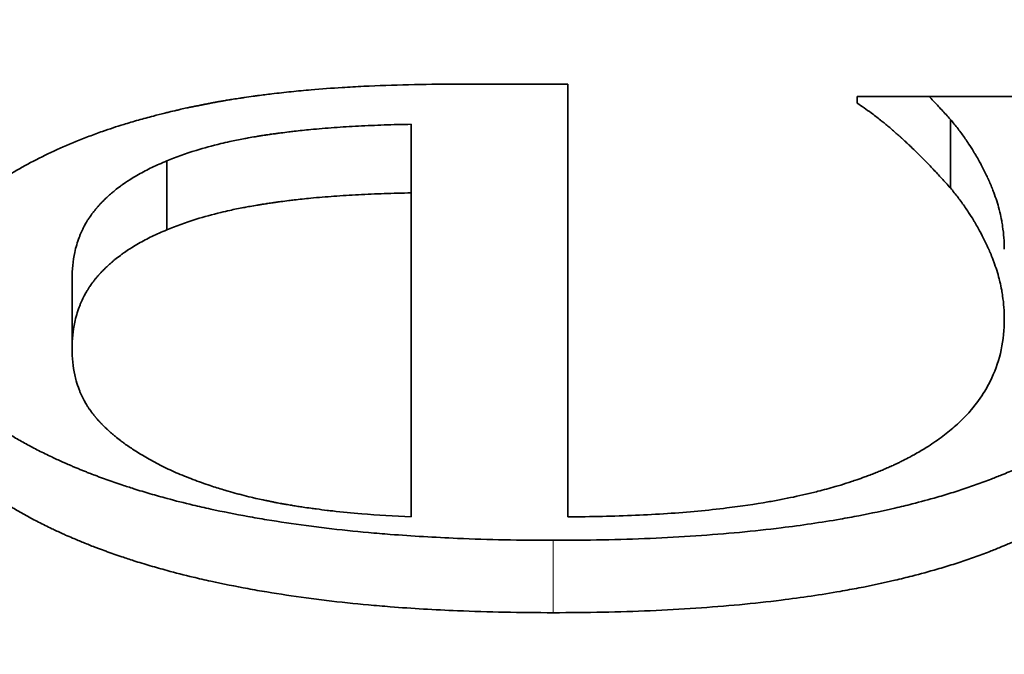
# Model space of a CAD drawing. Header units: millimetres. Extents: x 0 to 5040, y 0 to 3564.
# Tile 27 of 45: x 2760.042 to 2761.256, y 1615.823 to 1616.605. Entities that reach past the tile are written whole.
import ezdxf

# ---------------------------------------------------------------- set-up
doc = ezdxf.new("R2010")
doc.units = ezdxf.units.MM
doc.header["$LTSCALE"] = 12
doc.layers.add('Quote(ISO)', color=7, linetype='Continuous', lineweight=25, true_color=0x80ff00)
doc.layers.add('Spigoli tangenti visibili(ISO)', color=7, linetype='Continuous', lineweight=15, true_color=0x00803f)
doc.layers.add('Spigoli visibili(ISO)', color=7, linetype='Continuous', lineweight=35)
doc.styles.add('Corrente-BSI', font='arial.ttf')
doc.dimstyles.new('DEFAULT-ISO', dxfattribs={"dimscale": 12, "dimtxt": 3.5, "dimasz": 2.5, "dimexe": 1, "dimexo": 1, "dimgap": 0.762, "dimtad": 1, "dimtoh": 1, "dimrnd": 1e-08, "dimtxsty": 'Corrente-BSI', "dimcen": 0.09, "dimdle": 10, "dimclrd": 7, "dimclre": 7, "dimclrt": 7, "dimazin": 2, "dimtfac": 0.571429, "dimtmove": 0, "dimatfit": 3, "dimfxl": 1, "dimtolj": 1, "dimlwd": 5, "dimlwe": 5, "dimarcsym": 0})

# ---------------------------------------------------------------- blocks, each defined once
blk = doc.blocks.new('*D16')
at = {"layer": 'Defpoints', "color": 0, "linetype": 'Continuous', "transparency": 16777216}
for p in [(2510.8587, 3323.1892), (2774.8587, 3323.1892), (2674.5368, 1412.1892)]:
    blk.add_point(p, dxfattribs=at)
at = {"layer": 'Quote(ISO)', "color": 7, "linetype": 'Continuous', "lineweight": 5, "transparency": 16777216}
for p, q in [((2762.8587, 3323.1892), (2498.8587, 3323.1892)), ((2510.8587, 1442.1892), (2510.8587, 3293.1892)), ((2662.5368, 1412.1892), (2498.8587, 1412.1892))]:
    blk.add_line(p, q, dxfattribs=at)
at = {"layer": 'Quote(ISO)', "color": 7, "linetype": 'Continuous', "transparency": 16777216}
for points in [[(2505.8587, 3293.1892), (2515.8587, 3293.1892), (2510.8587, 3323.1892)], [(2505.8587, 1442.1892), (2515.8587, 1442.1892), (2510.8587, 1412.1892)]]:
    blk.add_solid(points, dxfattribs=at)
at = {"layer": 'Quote(ISO)', "color": 7, "linetype": 'Continuous', "lineweight": 9, "transparency": 16777216, "insert": (2458.8266, 2311.0064), "char_height": 42, "attachment_point": 1, "rotation": 90, "style": 'Corrente-BSI'}
blk.add_mtext('\\A1;1911', dxfattribs=at)

msp = doc.modelspace()

# ---------------------------------------------------------------- linework, layer by layer
at = {"layer": 'Spigoli tangenti visibili(ISO)'}
msp.add_line((2760.6998, 1615.9634), (2760.6998, 1615.8742), dxfattribs=at)
at = {"layer": 'Spigoli visibili(ISO)'}
for p, q in [((2760.5798, 1616.5254), (2760.7176, 1616.5254)), ((2760.7176, 1615.9924), (2760.7176, 1616.5254)), ((2761.0742, 1616.5102), (2761.3497, 1616.5102)), ((2761.0742, 1616.5102), (2761.0742, 1616.5022)), ((2760.5247, 1616.476), (2760.5247, 1616.3914)), ((2761.1892, 1616.482), (2761.1892, 1616.3975)), ((2760.2233, 1616.4308), (2760.2233, 1616.3458)), ((2760.5247, 1616.3914), (2760.5247, 1615.9924)), ((2760.1066, 1616.2855), (2760.1066, 1616.1993))]:
    msp.add_line(p, q, dxfattribs=at)
for points, knots in [([(2760.0661, 1616.4341), (2760.0756, 1616.439), (2760.0954, 1616.4484), (2760.1219, 1616.4592), (2760.1469, 1616.4683), (2760.1643, 1616.474), (2760.1822, 1616.4794), (2760.1944, 1616.4829), (2760.2084, 1616.4866), (2760.2179, 1616.489), (2760.2275, 1616.4914), (2760.234, 1616.4929), (2760.2414, 1616.4946), (2760.2464, 1616.4957), (2760.2514, 1616.4968), (2760.2547, 1616.4975), (2760.2589, 1616.4983), (2760.2623, 1616.499), (2760.2661, 1616.4998), (2760.2687, 1616.5003), (2760.2712, 1616.5008), (2760.2729, 1616.5011), (2760.2751, 1616.5016), (2760.2768, 1616.5019), (2760.279, 1616.5023), (2760.2807, 1616.5026), (2760.2833, 1616.5031), (2760.2859, 1616.5036), (2760.2899, 1616.5043), (2760.2934, 1616.5049), (2760.2979, 1616.5057), (2760.3015, 1616.5062), (2760.3069, 1616.5071), (2760.3124, 1616.508), (2760.3207, 1616.5092), (2760.3281, 1616.5103), (2760.3395, 1616.5118), (2760.351, 1616.5133), (2760.3687, 1616.5153), (2760.3848, 1616.517), (2760.4096, 1616.5192), (2760.4351, 1616.5211), (2760.4748, 1616.5233), (2760.5209, 1616.525), (2760.5598, 1616.5254), (2760.5798, 1616.5254)], [0, 0, 0, 0, 0.166667, 0.333333, 0.416667, 0.541667, 0.583333, 0.666667, 0.708333, 0.770833, 0.791667, 0.833333, 0.854167, 0.885417, 0.895833, 0.916667, 0.927083, 0.947917, 0.958333, 0.973958, 0.979167, 0.989583, 0.994792, 1.005208, 1.010417, 1.020833, 1.026042, 1.041667, 1.052083, 1.072917, 1.083333, 1.104167, 1.114583, 1.145833, 1.166667, 1.208333, 1.229167, 1.291667, 1.333333, 1.416667, 1.458333, 1.583333, 1.666667, 1.833333, 2, 2, 2, 2]), ([(2761.1892, 1616.3975), (2761.1856, 1616.4016), (2761.1785, 1616.4095), (2761.1698, 1616.4188), (2761.1612, 1616.4279), (2761.1544, 1616.4348), (2761.147, 1616.4422), (2761.1421, 1616.4469), (2761.1376, 1616.4512), (2761.1352, 1616.4534), (2761.133, 1616.4555), (2761.1318, 1616.4566), (2761.1307, 1616.4576), (2761.1301, 1616.4581), (2761.1295, 1616.4586), (2761.1291, 1616.459), (2761.1286, 1616.4594), (2761.1283, 1616.4598), (2761.1278, 1616.4602), (2761.1274, 1616.4606), (2761.1268, 1616.4611), (2761.1262, 1616.4616), (2761.1251, 1616.4626), (2761.1239, 1616.4636), (2761.1218, 1616.4655), (2761.1195, 1616.4676), (2761.116, 1616.4706), (2761.1129, 1616.4732), (2761.109, 1616.4764), (2761.106, 1616.4788), (2761.0999, 1616.4837), (2761.0894, 1616.4918), (2761.0799, 1616.4984), (2761.0742, 1616.5022)], [0, 0, 0, 0, 0.166667, 0.333333, 0.416667, 0.583333, 0.666667, 0.791667, 0.833333, 0.895833, 0.916667, 0.947917, 0.958333, 0.973958, 0.979167, 0.989583, 0.994792, 1.005208, 1.010417, 1.020833, 1.026042, 1.041667, 1.052083, 1.083333, 1.104167, 1.166667, 1.208333, 1.291667, 1.333333, 1.416667, 1.458333, 1.666667, 2, 2, 2, 2]), ([(2761.1892, 1616.482), (2761.1856, 1616.486), (2761.1785, 1616.4938), (2761.1698, 1616.5031), (2761.1647, 1616.5085), (2761.163, 1616.5102)], [0, 0, 0, 0, 0.1666667, 0.3333333, 0.4160784, 0.4160784, 0.4160784, 0.4160784]), ([(2760.5247, 1616.476), (2760.5134, 1616.4758), (2760.4912, 1616.4752), (2760.4647, 1616.4741), (2760.4393, 1616.4726), (2760.4196, 1616.4712), (2760.3984, 1616.4693), (2760.3847, 1616.4679), (2760.3726, 1616.4664), (2760.366, 1616.4656), (2760.3601, 1616.4648), (2760.357, 1616.4644), (2760.3538, 1616.464), (2760.3517, 1616.4637), (2760.3491, 1616.4633), (2760.347, 1616.463), (2760.3445, 1616.4626), (2760.3424, 1616.4623), (2760.3393, 1616.4618), (2760.3363, 1616.4613), (2760.3308, 1616.4604), (2760.3248, 1616.4593), (2760.3142, 1616.4573), (2760.3028, 1616.455), (2760.2828, 1616.4505), (2760.2555, 1616.4431), (2760.2344, 1616.4355), (2760.2233, 1616.4308)], [0, 0, 0, 0, 0.166667, 0.333333, 0.416667, 0.583333, 0.666667, 0.791667, 0.833333, 0.895833, 0.916667, 0.947917, 0.958333, 0.979167, 0.989583, 1.010417, 1.020833, 1.041667, 1.052083, 1.083333, 1.104167, 1.166667, 1.208333, 1.333333, 1.416667, 1.666667, 2, 2, 2, 2]), ([(2761.2557, 1616.3223), (2761.2557, 1616.3269), (2761.2553, 1616.3362), (2761.254, 1616.3479), (2761.2523, 1616.3583), (2761.2508, 1616.3653), (2761.2488, 1616.3734), (2761.2464, 1616.3815), (2761.2438, 1616.3891), (2761.242, 1616.394), (2761.2413, 1616.3957), (2761.2406, 1616.3975), (2761.2401, 1616.3986), (2761.2395, 1616.4001), (2761.2391, 1616.4012), (2761.2385, 1616.4025), (2761.2381, 1616.4034), (2761.2377, 1616.4043), (2761.2375, 1616.4048), (2761.2372, 1616.4056), (2761.2369, 1616.4061), (2761.2366, 1616.4069), (2761.2363, 1616.4074), (2761.2359, 1616.4083), (2761.2355, 1616.4092), (2761.2348, 1616.4107), (2761.234, 1616.4125), (2761.2328, 1616.415), (2761.2317, 1616.4173), (2761.2303, 1616.4201), (2761.2291, 1616.4223), (2761.2274, 1616.4257), (2761.2256, 1616.429), (2761.2228, 1616.4339), (2761.2203, 1616.4383), (2761.2165, 1616.4447), (2761.2124, 1616.451), (2761.2061, 1616.4603), (2761.1988, 1616.4704), (2761.1925, 1616.4782), (2761.1892, 1616.482)], [0, 0, 0, 0, 0.166667, 0.333333, 0.416667, 0.541667, 0.583333, 0.708333, 0.833333, 0.854167, 0.885417, 0.895833, 0.916667, 0.927083, 0.947917, 0.958333, 0.973958, 0.979167, 0.989583, 0.994792, 1.005208, 1.010417, 1.020833, 1.026042, 1.041667, 1.052083, 1.083333, 1.104167, 1.145833, 1.166667, 1.208333, 1.229167, 1.291667, 1.333333, 1.416667, 1.458333, 1.583333, 1.666667, 1.833333, 2, 2, 2, 2]), ([(2759.8991, 1616.2066), (2759.8991, 1616.2145), (2759.8995, 1616.2222), (2759.9002, 1616.2298), (2759.901, 1616.2374), (2759.9021, 1616.2449), (2759.9036, 1616.2523), (2759.9044, 1616.256), (2759.9052, 1616.2596), (2759.9062, 1616.2632), (2759.9076, 1616.2686), (2759.9092, 1616.274), (2759.911, 1616.2793), (2759.9116, 1616.281), (2759.9122, 1616.2828), (2759.9129, 1616.2845), (2759.9142, 1616.288), (2759.9156, 1616.2915), (2759.9171, 1616.2949), (2759.9179, 1616.2966), (2759.9186, 1616.2983), (2759.9194, 1616.3), (2759.9206, 1616.3025), (2759.9219, 1616.305), (2759.9232, 1616.3075), (2759.9236, 1616.3084), (2759.9241, 1616.3092), (2759.9245, 1616.31), (2759.9254, 1616.3117), (2759.9263, 1616.3133), (2759.9273, 1616.315), (2759.9277, 1616.3158), (2759.9282, 1616.3166), (2759.9287, 1616.3174), (2759.9296, 1616.3191), (2759.9306, 1616.3207), (2759.9316, 1616.3223), (2759.9321, 1616.3231), (2759.9326, 1616.3239), (2759.9332, 1616.3247), (2759.9339, 1616.326), (2759.9347, 1616.3272), (2759.9355, 1616.3284), (2759.9358, 1616.3288), (2759.9361, 1616.3292), (2759.9363, 1616.3295), (2759.9367, 1616.3301), (2759.9371, 1616.3307), (2759.9376, 1616.3313), (2759.938, 1616.3319), (2759.9384, 1616.3325), (2759.9388, 1616.3331), (2759.9392, 1616.3337), (2759.9396, 1616.3343), (2759.9401, 1616.3349), (2759.9405, 1616.3355), (2759.9409, 1616.3361), (2759.9413, 1616.3367), (2759.9419, 1616.3374), (2759.9425, 1616.3382), (2759.9431, 1616.339), (2759.9434, 1616.3394), (2759.9437, 1616.3398), (2759.944, 1616.3402), (2759.9449, 1616.3413), (2759.9458, 1616.3425), (2759.9467, 1616.3437), (2759.9473, 1616.3444), (2759.9479, 1616.3452), (2759.9486, 1616.346), (2759.9505, 1616.3483), (2759.9524, 1616.3506), (2759.9544, 1616.3528), (2759.9557, 1616.3543), (2759.9571, 1616.3559), (2759.9585, 1616.3574), (2759.9613, 1616.3603), (2759.9641, 1616.3633), (2759.9671, 1616.3662), (2759.9686, 1616.3677), (2759.9701, 1616.3692), (2759.9717, 1616.3706), (2759.9748, 1616.3735), (2759.978, 1616.3764), (2759.9813, 1616.3792), (2759.9829, 1616.3807), (2759.9846, 1616.3821), (2759.9863, 1616.3835), (2759.9948, 1616.3905), (2760.004, 1616.3973), (2760.0138, 1616.4039), (2760.0296, 1616.4145), (2760.047, 1616.4246), (2760.0661, 1616.4341)], [0, 0, 0, 0, 0.166667, 0.166667, 0.166667, 0.333333, 0.333333, 0.333333, 0.416667, 0.416667, 0.416667, 0.541667, 0.541667, 0.541667, 0.583333, 0.583333, 0.583333, 0.666667, 0.666667, 0.666667, 0.708333, 0.708333, 0.708333, 0.770833, 0.770833, 0.770833, 0.791667, 0.791667, 0.791667, 0.833333, 0.833333, 0.833333, 0.854167, 0.854167, 0.854167, 0.895833, 0.895833, 0.895833, 0.916667, 0.916667, 0.916667, 0.947917, 0.947917, 0.947917, 0.958333, 0.958333, 0.958333, 0.973958, 0.973958, 0.973958, 0.989583, 0.989583, 0.989583, 1.005208, 1.005208, 1.005208, 1.020833, 1.020833, 1.020833, 1.041667, 1.041667, 1.041667, 1.052083, 1.052083, 1.052083, 1.083333, 1.083333, 1.083333, 1.104167, 1.104167, 1.104167, 1.166667, 1.166667, 1.166667, 1.208333, 1.208333, 1.208333, 1.291667, 1.291667, 1.291667, 1.333333, 1.333333, 1.333333, 1.416667, 1.416667, 1.416667, 1.458333, 1.458333, 1.458333, 1.666667, 1.666667, 1.666667, 2, 2, 2, 2]), ([(2760.2233, 1616.4308), (2760.217, 1616.4282), (2760.2049, 1616.4229), (2760.191, 1616.4157), (2760.1793, 1616.4087), (2760.172, 1616.4039), (2760.165, 1616.3989), (2760.1606, 1616.3955), (2760.1558, 1616.3915), (2760.1527, 1616.3889), (2760.1497, 1616.3861), (2760.1478, 1616.3843), (2760.1456, 1616.3822), (2760.1442, 1616.3808), (2760.1429, 1616.3794), (2760.142, 1616.3784), (2760.1408, 1616.3772), (2760.14, 1616.3762), (2760.139, 1616.3752), (2760.1383, 1616.3744), (2760.1377, 1616.3737), (2760.1373, 1616.3732), (2760.1368, 1616.3726), (2760.1363, 1616.3721), (2760.1358, 1616.3715), (2760.1354, 1616.371), (2760.1348, 1616.3702), (2760.1342, 1616.3695), (2760.1333, 1616.3684), (2760.1325, 1616.3674), (2760.1316, 1616.3661), (2760.1308, 1616.365), (2760.1297, 1616.3635), (2760.1286, 1616.3619), (2760.127, 1616.3596), (2760.1257, 1616.3574), (2760.1237, 1616.3542), (2760.1219, 1616.3509), (2760.1193, 1616.3458), (2760.1172, 1616.3412), (2760.1135, 1616.3318), (2760.1084, 1616.3145), (2760.1066, 1616.2969), (2760.1066, 1616.2855)], [0, 0, 0, 0, 0.166667, 0.333333, 0.416667, 0.541667, 0.583333, 0.666667, 0.708333, 0.770833, 0.791667, 0.833333, 0.854167, 0.885417, 0.895833, 0.916667, 0.927083, 0.947917, 0.958333, 0.973958, 0.979167, 0.989583, 0.994792, 1.005208, 1.010417, 1.020833, 1.026042, 1.041667, 1.052083, 1.072917, 1.083333, 1.104167, 1.114583, 1.145833, 1.166667, 1.208333, 1.229167, 1.291667, 1.333333, 1.416667, 1.458333, 1.666667, 2, 2, 2, 2]), ([(2760.5247, 1616.3914), (2760.5134, 1616.3913), (2760.5023, 1616.391), (2760.4915, 1616.3906), (2760.4806, 1616.3902), (2760.47, 1616.3898), (2760.4597, 1616.3892), (2760.4546, 1616.389), (2760.4495, 1616.3887), (2760.4444, 1616.3884), (2760.4343, 1616.3877), (2760.4245, 1616.387), (2760.415, 1616.3862), (2760.4102, 1616.3858), (2760.4055, 1616.3854), (2760.4008, 1616.3849), (2760.3938, 1616.3842), (2760.387, 1616.3835), (2760.3803, 1616.3827), (2760.3781, 1616.3825), (2760.3759, 1616.3822), (2760.3737, 1616.382), (2760.3704, 1616.3816), (2760.3671, 1616.3811), (2760.3639, 1616.3807), (2760.3628, 1616.3806), (2760.3617, 1616.3804), (2760.3607, 1616.3803), (2760.3591, 1616.3801), (2760.3575, 1616.3798), (2760.3559, 1616.3796), (2760.3554, 1616.3795), (2760.3549, 1616.3795), (2760.3543, 1616.3794), (2760.3533, 1616.3792), (2760.3522, 1616.3791), (2760.3512, 1616.3789), (2760.3507, 1616.3789), (2760.3501, 1616.3788), (2760.3496, 1616.3787), (2760.3486, 1616.3786), (2760.3475, 1616.3784), (2760.3465, 1616.3782), (2760.346, 1616.3782), (2760.3455, 1616.3781), (2760.345, 1616.378), (2760.3439, 1616.3778), (2760.3429, 1616.3777), (2760.3419, 1616.3775), (2760.3414, 1616.3774), (2760.3409, 1616.3774), (2760.3404, 1616.3773), (2760.3388, 1616.377), (2760.3373, 1616.3768), (2760.3358, 1616.3765), (2760.3348, 1616.3764), (2760.3338, 1616.3762), (2760.3328, 1616.376), (2760.3298, 1616.3755), (2760.3268, 1616.375), (2760.3239, 1616.3745), (2760.3219, 1616.3741), (2760.32, 1616.3737), (2760.3181, 1616.3734), (2760.3123, 1616.3722), (2760.3066, 1616.3711), (2760.3011, 1616.3699), (2760.2974, 1616.369), (2760.2937, 1616.3682), (2760.2902, 1616.3673), (2760.2794, 1616.3648), (2760.2692, 1616.362), (2760.2595, 1616.359), (2760.2465, 1616.355), (2760.2344, 1616.3506), (2760.2233, 1616.3458)], [0, 0, 0, 0, 0.166667, 0.166667, 0.166667, 0.333333, 0.333333, 0.333333, 0.416667, 0.416667, 0.416667, 0.583333, 0.583333, 0.583333, 0.666667, 0.666667, 0.666667, 0.791667, 0.791667, 0.791667, 0.833333, 0.833333, 0.833333, 0.895833, 0.895833, 0.895833, 0.916667, 0.916667, 0.916667, 0.947917, 0.947917, 0.947917, 0.958333, 0.958333, 0.958333, 0.979167, 0.979167, 0.979167, 0.989583, 0.989583, 0.989583, 1.010417, 1.010417, 1.010417, 1.020833, 1.020833, 1.020833, 1.041667, 1.041667, 1.041667, 1.052083, 1.052083, 1.052083, 1.083333, 1.083333, 1.083333, 1.104167, 1.104167, 1.104167, 1.166667, 1.166667, 1.166667, 1.208333, 1.208333, 1.208333, 1.333333, 1.333333, 1.333333, 1.416667, 1.416667, 1.416667, 1.666667, 1.666667, 1.666667, 2, 2, 2, 2]), ([(2761.2557, 1616.2364), (2761.2557, 1616.241), (2761.2553, 1616.2504), (2761.254, 1616.2622), (2761.2523, 1616.2727), (2761.2508, 1616.2797), (2761.2488, 1616.2879), (2761.2464, 1616.2961), (2761.2438, 1616.3037), (2761.242, 1616.3087), (2761.2413, 1616.3105), (2761.2406, 1616.3122), (2761.2401, 1616.3134), (2761.2395, 1616.3148), (2761.2391, 1616.316), (2761.2385, 1616.3173), (2761.2381, 1616.3182), (2761.2377, 1616.3191), (2761.2375, 1616.3197), (2761.2372, 1616.3204), (2761.2369, 1616.321), (2761.2366, 1616.3217), (2761.2363, 1616.3223), (2761.2359, 1616.3232), (2761.2355, 1616.324), (2761.2348, 1616.3256), (2761.234, 1616.3274), (2761.2328, 1616.3299), (2761.2317, 1616.3322), (2761.2303, 1616.3351), (2761.2291, 1616.3373), (2761.2274, 1616.3407), (2761.2256, 1616.3441), (2761.2228, 1616.349), (2761.2203, 1616.3534), (2761.2165, 1616.3599), (2761.2124, 1616.3663), (2761.2061, 1616.3756), (2761.1988, 1616.3858), (2761.1925, 1616.3937), (2761.1892, 1616.3975)], [0, 0, 0, 0, 0.166667, 0.333333, 0.416667, 0.541667, 0.583333, 0.708333, 0.833333, 0.854167, 0.885417, 0.895833, 0.916667, 0.927083, 0.947917, 0.958333, 0.973958, 0.979167, 0.989583, 0.994792, 1.005208, 1.010417, 1.020833, 1.026042, 1.041667, 1.052083, 1.083333, 1.104167, 1.145833, 1.166667, 1.208333, 1.229167, 1.291667, 1.333333, 1.416667, 1.458333, 1.583333, 1.666667, 1.833333, 2, 2, 2, 2]), ([(2760.2233, 1616.3458), (2760.217, 1616.3433), (2760.2109, 1616.3406), (2760.2051, 1616.3378), (2760.1993, 1616.335), (2760.1937, 1616.332), (2760.1884, 1616.329), (2760.1858, 1616.3275), (2760.1832, 1616.3259), (2760.1806, 1616.3243), (2760.1768, 1616.322), (2760.1732, 1616.3195), (2760.1697, 1616.317), (2760.1685, 1616.3162), (2760.1673, 1616.3154), (2760.1662, 1616.3145), (2760.1639, 1616.3128), (2760.1617, 1616.3111), (2760.1595, 1616.3093), (2760.1584, 1616.3085), (2760.1574, 1616.3076), (2760.1563, 1616.3067), (2760.1547, 1616.3053), (2760.1532, 1616.304), (2760.1517, 1616.3026), (2760.1512, 1616.3022), (2760.1507, 1616.3017), (2760.1502, 1616.3012), (2760.1492, 1616.3003), (2760.1483, 1616.2994), (2760.1473, 1616.2984), (2760.1468, 1616.298), (2760.1463, 1616.2975), (2760.1459, 1616.297), (2760.1452, 1616.2963), (2760.1445, 1616.2956), (2760.1438, 1616.2949), (2760.1435, 1616.2947), (2760.1433, 1616.2944), (2760.1431, 1616.2942), (2760.1426, 1616.2937), (2760.1422, 1616.2932), (2760.1417, 1616.2927), (2760.1415, 1616.2925), (2760.1413, 1616.2923), (2760.1411, 1616.292), (2760.1406, 1616.2915), (2760.1402, 1616.2911), (2760.1398, 1616.2906), (2760.1395, 1616.2903), (2760.1393, 1616.2901), (2760.1391, 1616.2898), (2760.1388, 1616.2895), (2760.1385, 1616.2891), (2760.1381, 1616.2887), (2760.1378, 1616.2884), (2760.1375, 1616.288), (2760.1372, 1616.2876), (2760.1369, 1616.2872), (2760.1366, 1616.2869), (2760.1362, 1616.2865), (2760.1359, 1616.2861), (2760.1356, 1616.2858), (2760.1353, 1616.2854), (2760.1349, 1616.2849), (2760.1345, 1616.2844), (2760.1341, 1616.2839), (2760.1339, 1616.2836), (2760.1337, 1616.2834), (2760.1335, 1616.2831), (2760.1331, 1616.2826), (2760.1327, 1616.2821), (2760.1323, 1616.2816), (2760.1322, 1616.2813), (2760.132, 1616.2811), (2760.1318, 1616.2808), (2760.1314, 1616.2803), (2760.131, 1616.2798), (2760.1306, 1616.2792), (2760.1304, 1616.279), (2760.1303, 1616.2787), (2760.1301, 1616.2785), (2760.1295, 1616.2777), (2760.129, 1616.2769), (2760.1284, 1616.2761), (2760.1281, 1616.2756), (2760.1277, 1616.275), (2760.1274, 1616.2745), (2760.1267, 1616.2734), (2760.126, 1616.2724), (2760.1254, 1616.2713), (2760.125, 1616.2707), (2760.1247, 1616.2702), (2760.1244, 1616.2696), (2760.1234, 1616.268), (2760.1225, 1616.2663), (2760.1216, 1616.2646), (2760.121, 1616.2635), (2760.1205, 1616.2624), (2760.1199, 1616.2612), (2760.1188, 1616.2589), (2760.1177, 1616.2566), (2760.1168, 1616.2542), (2760.1163, 1616.2531), (2760.1158, 1616.2519), (2760.1154, 1616.2507), (2760.1131, 1616.2447), (2760.1113, 1616.2384), (2760.1099, 1616.232), (2760.1077, 1616.2216), (2760.1066, 1616.2107), (2760.1066, 1616.1993)], [0, 0, 0, 0, 0.166667, 0.166667, 0.166667, 0.333333, 0.333333, 0.333333, 0.416667, 0.416667, 0.416667, 0.541667, 0.541667, 0.541667, 0.583333, 0.583333, 0.583333, 0.666667, 0.666667, 0.666667, 0.708333, 0.708333, 0.708333, 0.770833, 0.770833, 0.770833, 0.791667, 0.791667, 0.791667, 0.833333, 0.833333, 0.833333, 0.854167, 0.854167, 0.854167, 0.885417, 0.885417, 0.885417, 0.895833, 0.895833, 0.895833, 0.916667, 0.916667, 0.916667, 0.927083, 0.927083, 0.927083, 0.947917, 0.947917, 0.947917, 0.958333, 0.958333, 0.958333, 0.973958, 0.973958, 0.973958, 0.989583, 0.989583, 0.989583, 1.005208, 1.005208, 1.005208, 1.020833, 1.020833, 1.020833, 1.041667, 1.041667, 1.041667, 1.052083, 1.052083, 1.052083, 1.072917, 1.072917, 1.072917, 1.083333, 1.083333, 1.083333, 1.104167, 1.104167, 1.104167, 1.114583, 1.114583, 1.114583, 1.145833, 1.145833, 1.145833, 1.166667, 1.166667, 1.166667, 1.208333, 1.208333, 1.208333, 1.229167, 1.229167, 1.229167, 1.291667, 1.291667, 1.291667, 1.333333, 1.333333, 1.333333, 1.416667, 1.416667, 1.416667, 1.458333, 1.458333, 1.458333, 1.666667, 1.666667, 1.666667, 2, 2, 2, 2]), ([(2761.4733, 1616.2822), (2761.4725, 1616.2767), (2761.4716, 1616.2713), (2761.4705, 1616.2659), (2761.4668, 1616.2475), (2761.4612, 1616.23), (2761.4537, 1616.2134), (2761.4499, 1616.205), (2761.4457, 1616.1969), (2761.4411, 1616.1891), (2761.4341, 1616.1772), (2761.426, 1616.1659), (2761.4169, 1616.155), (2761.4139, 1616.1513), (2761.4107, 1616.1478), (2761.4074, 1616.1442), (2761.4009, 1616.1372), (2761.3939, 1616.1303), (2761.3864, 1616.1237), (2761.3827, 1616.1204), (2761.3788, 1616.1171), (2761.3749, 1616.1139), (2761.3689, 1616.1091), (2761.3627, 1616.1043), (2761.3562, 1616.0997), (2761.354, 1616.0982), (2761.3519, 1616.0967), (2761.3496, 1616.0951), (2761.3452, 1616.0921), (2761.3406, 1616.0891), (2761.336, 1616.0862), (2761.3336, 1616.0848), (2761.3313, 1616.0833), (2761.3289, 1616.0819), (2761.3241, 1616.079), (2761.3192, 1616.0762), (2761.3142, 1616.0734), (2761.3117, 1616.072), (2761.3091, 1616.0706), (2761.3065, 1616.0692), (2761.3027, 1616.0672), (2761.2988, 1616.0652), (2761.2948, 1616.0632), (2761.2935, 1616.0625), (2761.2921, 1616.0618), (2761.2908, 1616.0612), (2761.2888, 1616.0602), (2761.2867, 1616.0592), (2761.2847, 1616.0582), (2761.2826, 1616.0573), (2761.2806, 1616.0563), (2761.2785, 1616.0553), (2761.2764, 1616.0544), (2761.2743, 1616.0534), (2761.2722, 1616.0525), (2761.2701, 1616.0515), (2761.268, 1616.0506), (2761.2658, 1616.0496), (2761.263, 1616.0484), (2761.2601, 1616.0472), (2761.2572, 1616.0459), (2761.2558, 1616.0453), (2761.2543, 1616.0447), (2761.2528, 1616.0441), (2761.2484, 1616.0423), (2761.244, 1616.0406), (2761.2395, 1616.0388), (2761.2365, 1616.0377), (2761.2335, 1616.0365), (2761.2304, 1616.0354), (2761.2243, 1616.0331), (2761.2181, 1616.0309), (2761.2118, 1616.0288), (2761.2087, 1616.0277), (2761.2055, 1616.0266), (2761.2023, 1616.0256), (2761.1959, 1616.0235), (2761.1894, 1616.0214), (2761.1828, 1616.0194), (2761.1795, 1616.0184), (2761.1762, 1616.0175), (2761.1729, 1616.0165), (2761.1628, 1616.0136), (2761.1526, 1616.0108), (2761.1421, 1616.0082), (2761.1351, 1616.0064), (2761.128, 1616.0047), (2761.1208, 1616.003), (2761.1064, 1615.9997), (2761.0917, 1615.9966), (2761.0765, 1615.9937), (2761.0689, 1615.9922), (2761.0612, 1615.9908), (2761.0534, 1615.9895), (2761.0301, 1615.9854), (2761.0059, 1615.9819), (2760.9807, 1615.9788), (2760.964, 1615.9767), (2760.9468, 1615.9749), (2760.9293, 1615.9732), (2760.8942, 1615.9699), (2760.8575, 1615.9675), (2760.8193, 1615.9658), (2760.781, 1615.9642), (2760.7412, 1615.9634), (2760.6998, 1615.9634)], [0.118339, 0.118339, 0.118339, 0.118339, 0.166667, 0.166667, 0.166667, 0.333333, 0.333333, 0.333333, 0.416667, 0.416667, 0.416667, 0.541667, 0.541667, 0.541667, 0.583333, 0.583333, 0.583333, 0.666667, 0.666667, 0.666667, 0.708333, 0.708333, 0.708333, 0.770833, 0.770833, 0.770833, 0.791667, 0.791667, 0.791667, 0.833333, 0.833333, 0.833333, 0.854167, 0.854167, 0.854167, 0.895833, 0.895833, 0.895833, 0.916667, 0.916667, 0.916667, 0.947917, 0.947917, 0.947917, 0.958333, 0.958333, 0.958333, 0.973958, 0.973958, 0.973958, 0.989583, 0.989583, 0.989583, 1.005208, 1.005208, 1.005208, 1.020833, 1.020833, 1.020833, 1.041667, 1.041667, 1.041667, 1.052083, 1.052083, 1.052083, 1.083333, 1.083333, 1.083333, 1.104167, 1.104167, 1.104167, 1.145833, 1.145833, 1.145833, 1.166667, 1.166667, 1.166667, 1.208333, 1.208333, 1.208333, 1.229167, 1.229167, 1.229167, 1.291667, 1.291667, 1.291667, 1.333333, 1.333333, 1.333333, 1.416667, 1.416667, 1.416667, 1.458333, 1.458333, 1.458333, 1.583333, 1.583333, 1.583333, 1.666667, 1.666667, 1.666667, 1.833333, 1.833333, 1.833333, 2, 2, 2, 2]), ([(2760.6998, 1615.9634), (2760.6591, 1615.9634), (2760.5903, 1615.9648), (2760.5165, 1615.9692), (2760.4632, 1615.9736), (2760.4287, 1615.9772), (2760.3869, 1615.9825), (2760.3545, 1615.9873), (2760.3152, 1615.9941), (2760.2849, 1616.0001), (2760.2519, 1616.0076), (2760.2306, 1616.013), (2760.2098, 1616.0188), (2760.1962, 1616.0227), (2760.1811, 1616.0274), (2760.1713, 1616.0306), (2760.1615, 1616.0338), (2760.1551, 1616.0361), (2760.1472, 1616.0389), (2760.1409, 1616.0412), (2760.1339, 1616.0438), (2760.1292, 1616.0456), (2760.1246, 1616.0474), (2760.1216, 1616.0486), (2760.1178, 1616.0502), (2760.1148, 1616.0514), (2760.111, 1616.053), (2760.1081, 1616.0542), (2760.1037, 1616.0561), (2760.0993, 1616.058), (2760.0914, 1616.0615), (2760.0829, 1616.0654), (2760.0706, 1616.0713), (2760.0601, 1616.0766), (2760.0474, 1616.0835), (2760.0376, 1616.089), (2760.0234, 1616.0976), (2760.01, 1616.1063), (2759.9914, 1616.1198), (2759.9763, 1616.1323), (2759.9559, 1616.1517), (2759.9386, 1616.172), (2759.9182, 1616.2042), (2759.9082, 1616.2296), (2759.9039, 1616.2483), (2759.9033, 1616.2509)], [0, 0, 0, 0, 0.166667, 0.291667, 0.333333, 0.416667, 0.458333, 0.541667, 0.583333, 0.666667, 0.708333, 0.770833, 0.791667, 0.833333, 0.854167, 0.885417, 0.895833, 0.916667, 0.927083, 0.947917, 0.958333, 0.973958, 0.979167, 0.989583, 0.994792, 1.005208, 1.010417, 1.020833, 1.026042, 1.041667, 1.052083, 1.083333, 1.104167, 1.145833, 1.166667, 1.208333, 1.229167, 1.291667, 1.333333, 1.416667, 1.458333, 1.583333, 1.666667, 1.833333, 1.860504, 1.860504, 1.860504, 1.860504]), ([(2761.4761, 1616.238), (2761.4761, 1616.2176), (2761.4724, 1616.1786), (2761.4584, 1616.1344), (2761.4394, 1616.0976), (2761.4233, 1616.0747), (2761.4044, 1616.053), (2761.3904, 1616.0392), (2761.3731, 1616.0243), (2761.3606, 1616.0148), (2761.3475, 1616.0056), (2761.3384, 1615.9996), (2761.3265, 1615.9923), (2761.3167, 1615.9865), (2761.3053, 1615.9803), (2761.2975, 1615.9762), (2761.2901, 1615.9725), (2761.2861, 1615.9705), (2761.282, 1615.9686), (2761.2792, 1615.9673), (2761.2757, 1615.9657), (2761.2729, 1615.9644), (2761.2694, 1615.9628), (2761.2666, 1615.9615), (2761.2623, 1615.9596), (2761.2579, 1615.9578), (2761.2499, 1615.9544), (2761.241, 1615.9508), (2761.2274, 1615.9456), (2761.215, 1615.9412), (2761.1992, 1615.9358), (2761.1862, 1615.9317), (2761.1662, 1615.9258), (2761.1457, 1615.9202), (2761.1138, 1615.9124), (2761.0843, 1615.9061), (2761.0382, 1615.8976), (2760.9897, 1615.8904), (2760.9125, 1615.882), (2760.8209, 1615.8758), (2760.7412, 1615.8742), (2760.6998, 1615.8742)], [0, 0, 0, 0, 0.166667, 0.333333, 0.416667, 0.541667, 0.583333, 0.666667, 0.708333, 0.770833, 0.791667, 0.833333, 0.854167, 0.895833, 0.916667, 0.947917, 0.958333, 0.973958, 0.979167, 0.989583, 0.994792, 1.005208, 1.010417, 1.020833, 1.026042, 1.041667, 1.052083, 1.083333, 1.104167, 1.145833, 1.166667, 1.208333, 1.229167, 1.291667, 1.333333, 1.416667, 1.458333, 1.583333, 1.666667, 1.833333, 2, 2, 2, 2]), ([(2760.7176, 1615.9924), (2760.7466, 1615.9924), (2760.8023, 1615.9936), (2760.8663, 1615.9979), (2760.9201, 1616.0037), (2760.9538, 1616.0087), (2760.9858, 1616.0145), (2761.0063, 1616.0189), (2761.0284, 1616.0243), (2761.0426, 1616.0281), (2761.0564, 1616.0322), (2761.0653, 1616.035), (2761.0752, 1616.0384), (2761.0816, 1616.0407), (2761.088, 1616.043), (2761.0921, 1616.0446), (2761.0973, 1616.0466), (2761.1013, 1616.0483), (2761.1059, 1616.0501), (2761.1088, 1616.0514), (2761.1118, 1616.0527), (2761.1137, 1616.0536), (2761.1161, 1616.0547), (2761.1181, 1616.0555), (2761.1205, 1616.0566), (2761.1224, 1616.0575), (2761.1252, 1616.0589), (2761.128, 1616.0602), (2761.133, 1616.0627), (2761.1384, 1616.0655), (2761.148, 1616.0707), (2761.158, 1616.0766), (2761.172, 1616.0858), (2761.1836, 1616.0943), (2761.1968, 1616.1054), (2761.2064, 1616.1146), (2761.2194, 1616.1291), (2761.2305, 1616.1443), (2761.2435, 1616.1687), (2761.2531, 1616.1977), (2761.2557, 1616.2231), (2761.2557, 1616.2364)], [0, 0, 0, 0, 0.166667, 0.333333, 0.416667, 0.541667, 0.583333, 0.666667, 0.708333, 0.770833, 0.791667, 0.833333, 0.854167, 0.885417, 0.895833, 0.916667, 0.927083, 0.947917, 0.958333, 0.973958, 0.979167, 0.989583, 0.994792, 1.005208, 1.010417, 1.020833, 1.026042, 1.041667, 1.052083, 1.083333, 1.104167, 1.166667, 1.208333, 1.291667, 1.333333, 1.416667, 1.458333, 1.583333, 1.666667, 1.833333, 2, 2, 2, 2]), ([(2760.6998, 1615.8742), (2760.6591, 1615.8742), (2760.6197, 1615.875), (2760.5818, 1615.8766), (2760.5534, 1615.8778), (2760.5257, 1615.8794), (2760.4988, 1615.8815), (2760.4898, 1615.8822), (2760.4809, 1615.883), (2760.4721, 1615.8838), (2760.4546, 1615.8854), (2760.4373, 1615.8872), (2760.4204, 1615.8893), (2760.412, 1615.8903), (2760.4036, 1615.8913), (2760.3953, 1615.8924), (2760.3788, 1615.8947), (2760.3626, 1615.8971), (2760.3467, 1615.8997), (2760.3388, 1615.901), (2760.3309, 1615.9024), (2760.3232, 1615.9038), (2760.3077, 1615.9067), (2760.2925, 1615.9097), (2760.2777, 1615.913), (2760.2702, 1615.9146), (2760.2629, 1615.9163), (2760.2557, 1615.918), (2760.2448, 1615.9206), (2760.2341, 1615.9234), (2760.2237, 1615.9262), (2760.2202, 1615.9272), (2760.2167, 1615.9281), (2760.2133, 1615.9291), (2760.2064, 1615.931), (2760.1996, 1615.933), (2760.1928, 1615.9351), (2760.1895, 1615.9361), (2760.1861, 1615.9372), (2760.1828, 1615.9382), (2760.1778, 1615.9398), (2760.1729, 1615.9414), (2760.168, 1615.9431), (2760.1664, 1615.9436), (2760.1648, 1615.9441), (2760.1632, 1615.9447), (2760.1599, 1615.9458), (2760.1567, 1615.9469), (2760.1535, 1615.9481), (2760.1519, 1615.9486), (2760.1503, 1615.9492), (2760.1488, 1615.9498), (2760.1456, 1615.9509), (2760.1424, 1615.9521), (2760.1393, 1615.9533), (2760.1378, 1615.9539), (2760.1362, 1615.9545), (2760.1347, 1615.955), (2760.1323, 1615.9559), (2760.13, 1615.9568), (2760.1277, 1615.9578), (2760.1254, 1615.9587), (2760.1231, 1615.9596), (2760.1208, 1615.9605), (2760.1186, 1615.9614), (2760.1163, 1615.9624), (2760.114, 1615.9633), (2760.1118, 1615.9642), (2760.1096, 1615.9652), (2760.1073, 1615.9661), (2760.1044, 1615.9674), (2760.1015, 1615.9687), (2760.0986, 1615.9699), (2760.0971, 1615.9706), (2760.0957, 1615.9712), (2760.0943, 1615.9719), (2760.09, 1615.9738), (2760.0858, 1615.9758), (2760.0816, 1615.9777), (2760.0788, 1615.979), (2760.0761, 1615.9804), (2760.0734, 1615.9817), (2760.068, 1615.9844), (2760.0627, 1615.9871), (2760.0576, 1615.9898), (2760.055, 1615.9912), (2760.0525, 1615.9926), (2760.0499, 1615.994), (2760.0449, 1615.9967), (2760.04, 1615.9996), (2760.0352, 1616.0024), (2760.0328, 1616.0038), (2760.0305, 1616.0053), (2760.0282, 1616.0067), (2760.0212, 1616.011), (2760.0145, 1616.0154), (2760.0081, 1616.0199), (2760.0038, 1616.0229), (2759.9997, 1616.026), (2759.9956, 1616.029), (2759.9876, 1616.0352), (2759.9801, 1616.0415), (2759.973, 1616.0479), (2759.9695, 1616.0512), (2759.9661, 1616.0544), (2759.9628, 1616.0577), (2759.953, 1616.0676), (2759.9444, 1616.0779), (2759.9368, 1616.0885), (2759.9318, 1616.0955), (2759.9273, 1616.1028), (2759.9232, 1616.1101), (2759.9152, 1616.1249), (2759.9092, 1616.1403), (2759.9051, 1616.1564), (2759.9011, 1616.1725), (2759.8991, 1616.1892), (2759.8991, 1616.2066)], [0, 0, 0, 0, 0.166667, 0.166667, 0.166667, 0.291667, 0.291667, 0.291667, 0.333333, 0.333333, 0.333333, 0.416667, 0.416667, 0.416667, 0.458333, 0.458333, 0.458333, 0.541667, 0.541667, 0.541667, 0.583333, 0.583333, 0.583333, 0.666667, 0.666667, 0.666667, 0.708333, 0.708333, 0.708333, 0.770833, 0.770833, 0.770833, 0.791667, 0.791667, 0.791667, 0.833333, 0.833333, 0.833333, 0.854167, 0.854167, 0.854167, 0.885417, 0.885417, 0.885417, 0.895833, 0.895833, 0.895833, 0.916667, 0.916667, 0.916667, 0.927083, 0.927083, 0.927083, 0.947917, 0.947917, 0.947917, 0.958333, 0.958333, 0.958333, 0.973958, 0.973958, 0.973958, 0.989583, 0.989583, 0.989583, 1.005208, 1.005208, 1.005208, 1.020833, 1.020833, 1.020833, 1.041667, 1.041667, 1.041667, 1.052083, 1.052083, 1.052083, 1.083333, 1.083333, 1.083333, 1.104167, 1.104167, 1.104167, 1.145833, 1.145833, 1.145833, 1.166667, 1.166667, 1.166667, 1.208333, 1.208333, 1.208333, 1.229167, 1.229167, 1.229167, 1.291667, 1.291667, 1.291667, 1.333333, 1.333333, 1.333333, 1.416667, 1.416667, 1.416667, 1.458333, 1.458333, 1.458333, 1.583333, 1.583333, 1.583333, 1.666667, 1.666667, 1.666667, 1.833333, 1.833333, 1.833333, 2, 2, 2, 2]), ([(2760.1066, 1616.1993), (2760.1066, 1616.1936), (2760.1071, 1616.1826), (2760.1092, 1616.1697), (2760.112, 1616.1585), (2760.1144, 1616.1514), (2760.1172, 1616.1444), (2760.1193, 1616.1399), (2760.1219, 1616.135), (2760.1237, 1616.1317), (2760.1257, 1616.1286), (2760.127, 1616.1265), (2760.1286, 1616.1241), (2760.1297, 1616.1226), (2760.1308, 1616.1211), (2760.1316, 1616.1201), (2760.1325, 1616.1188), (2760.1333, 1616.1178), (2760.1342, 1616.1167), (2760.1348, 1616.116), (2760.1354, 1616.1153), (2760.1358, 1616.1148), (2760.1363, 1616.1142), (2760.1368, 1616.1137), (2760.1373, 1616.1131), (2760.1377, 1616.1126), (2760.1383, 1616.1119), (2760.139, 1616.1112), (2760.14, 1616.1101), (2760.1409, 1616.1092), (2760.142, 1616.108), (2760.1429, 1616.107), (2760.1443, 1616.1056), (2760.1457, 1616.1042), (2760.1478, 1616.1021), (2760.1498, 1616.1002), (2760.1528, 1616.0975), (2760.1559, 1616.0947), (2760.1608, 1616.0906), (2760.1653, 1616.0871), (2760.1723, 1616.0818), (2760.1798, 1616.0766), (2760.1917, 1616.0689), (2760.206, 1616.0607), (2760.2184, 1616.0543), (2760.2249, 1616.0512)], [0, 0, 0, 0, 0.166667, 0.333333, 0.416667, 0.541667, 0.583333, 0.666667, 0.708333, 0.770833, 0.791667, 0.833333, 0.854167, 0.885417, 0.895833, 0.916667, 0.927083, 0.947917, 0.958333, 0.973958, 0.979167, 0.989583, 0.994792, 1.005208, 1.010417, 1.020833, 1.026042, 1.041667, 1.052083, 1.072917, 1.083333, 1.104167, 1.114583, 1.145833, 1.166667, 1.208333, 1.229167, 1.291667, 1.333333, 1.416667, 1.458333, 1.583333, 1.666667, 1.833333, 2, 2, 2, 2]), ([(2760.2249, 1616.0512), (2760.2316, 1616.0481), (2760.2383, 1616.0452), (2760.2452, 1616.0425), (2760.2521, 1616.0397), (2760.2591, 1616.037), (2760.2662, 1616.0345), (2760.2698, 1616.0332), (2760.2734, 1616.032), (2760.277, 1616.0308), (2760.2824, 1616.029), (2760.2879, 1616.0272), (2760.2934, 1616.0256), (2760.2953, 1616.025), (2760.2971, 1616.0245), (2760.299, 1616.0239), (2760.3027, 1616.0229), (2760.3065, 1616.0218), (2760.3102, 1616.0208), (2760.3121, 1616.0203), (2760.314, 1616.0198), (2760.3159, 1616.0193), (2760.3197, 1616.0183), (2760.3236, 1616.0174), (2760.3275, 1616.0164), (2760.3294, 1616.016), (2760.3313, 1616.0155), (2760.3333, 1616.0151), (2760.3362, 1616.0144), (2760.3391, 1616.0137), (2760.3421, 1616.0131), (2760.3431, 1616.0129), (2760.3441, 1616.0127), (2760.345, 1616.0125), (2760.3465, 1616.0122), (2760.348, 1616.0119), (2760.3495, 1616.0116), (2760.35, 1616.0115), (2760.3505, 1616.0114), (2760.351, 1616.0113), (2760.3517, 1616.0111), (2760.3525, 1616.011), (2760.3532, 1616.0108), (2760.354, 1616.0107), (2760.3547, 1616.0105), (2760.3555, 1616.0104), (2760.3562, 1616.0102), (2760.357, 1616.0101), (2760.3577, 1616.0099), (2760.3585, 1616.0098), (2760.3592, 1616.0096), (2760.36, 1616.0095), (2760.361, 1616.0093), (2760.362, 1616.0091), (2760.363, 1616.0089), (2760.3635, 1616.0088), (2760.364, 1616.0088), (2760.3646, 1616.0087), (2760.3661, 1616.0084), (2760.3676, 1616.0081), (2760.3692, 1616.0078), (2760.3702, 1616.0077), (2760.3712, 1616.0075), (2760.3723, 1616.0073), (2760.3743, 1616.0069), (2760.3764, 1616.0066), (2760.3785, 1616.0062), (2760.3796, 1616.0061), (2760.3806, 1616.0059), (2760.3817, 1616.0057), (2760.3838, 1616.0054), (2760.3859, 1616.0051), (2760.388, 1616.0047), (2760.3891, 1616.0046), (2760.3902, 1616.0044), (2760.3913, 1616.0043), (2760.3945, 1616.0038), (2760.3978, 1616.0033), (2760.401, 1616.0029), (2760.4032, 1616.0025), (2760.4055, 1616.0023), (2760.4077, 1616.002), (2760.4121, 1616.0014), (2760.4166, 1616.0008), (2760.4212, 1616.0003), (2760.4234, 1616), (2760.4257, 1615.9997), (2760.428, 1615.9995), (2760.4395, 1615.9982), (2760.4514, 1615.9971), (2760.4636, 1615.9961), (2760.4831, 1615.9945), (2760.5035, 1615.9933), (2760.5247, 1615.9924)], [0, 0, 0, 0, 0.166667, 0.166667, 0.166667, 0.333333, 0.333333, 0.333333, 0.416667, 0.416667, 0.416667, 0.541667, 0.541667, 0.541667, 0.583333, 0.583333, 0.583333, 0.666667, 0.666667, 0.666667, 0.708333, 0.708333, 0.708333, 0.791667, 0.791667, 0.791667, 0.833333, 0.833333, 0.833333, 0.895833, 0.895833, 0.895833, 0.916667, 0.916667, 0.916667, 0.947917, 0.947917, 0.947917, 0.958333, 0.958333, 0.958333, 0.973958, 0.973958, 0.973958, 0.989583, 0.989583, 0.989583, 1.005208, 1.005208, 1.005208, 1.020833, 1.020833, 1.020833, 1.041667, 1.041667, 1.041667, 1.052083, 1.052083, 1.052083, 1.083333, 1.083333, 1.083333, 1.104167, 1.104167, 1.104167, 1.145833, 1.145833, 1.145833, 1.166667, 1.166667, 1.166667, 1.208333, 1.208333, 1.208333, 1.229167, 1.229167, 1.229167, 1.291667, 1.291667, 1.291667, 1.333333, 1.333333, 1.333333, 1.416667, 1.416667, 1.416667, 1.458333, 1.458333, 1.458333, 1.666667, 1.666667, 1.666667, 2, 2, 2, 2])]:
    msp.add_open_spline(points, degree=3, knots=knots, dxfattribs=at)

# ---------------------------------------------------------------- dimensions: what is measured, and where the dimension line sits
at = {"layer": 'Quote(ISO)', "color": 7, "linetype": 'Continuous', "lineweight": 9}
dim = msp.add_linear_dim(base=(2510.8587, 3323.1892), p1=(2674.5368, 1412.1892), p2=(2774.8587, 3323.1892), angle=270, dimstyle='DEFAULT-ISO', override={"dimgap": 0.762, "dimtoh": 0, "dimdec": 2, "dimtol": 0, "dimlim": 0, "dimtp": 0, "dimtm": 0, "dimtdec": 2, "dimtofl": 0, "dimatfit": 1}, dxfattribs=at)
dim.commit()
dim.dimension.update_dxf_attribs({"geometry": '*D16', "text_midpoint": (2510.8587, 2367.6892), "dimtype": 160})

doc.saveas('drawing.dxf')
